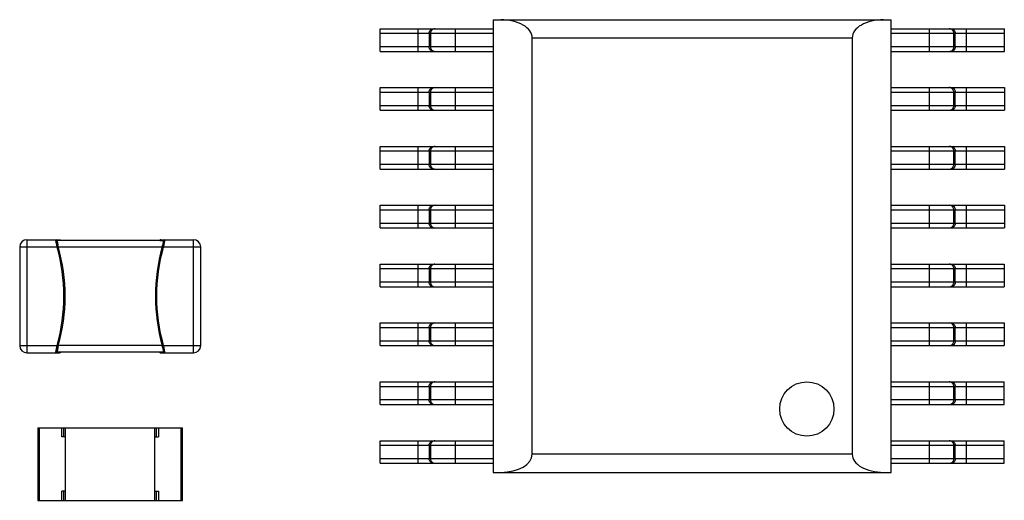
# Model space of a CAD drawing. Header units: inches. Extents: x -15 to 298, y -119 to 14.
# Tile 9 of 18: x 245 to 256, y -45 to -40. Entities that reach past the tile are written whole.
import ezdxf

# ---------------------------------------------------------------- set-up
doc = ezdxf.new("R2010")
doc.units = ezdxf.units.IN
doc.header["$LTSCALE"] = 1.21
doc.header["$MEASUREMENT"] = 0
doc.layers.get('0').update_dxf_attribs({"linetype": 'CONTINUOUS'})

msp = doc.modelspace()

# ---------------------------------------------------------------- linework, layer by layer
at = {"color": 7, "linetype": 'Continuous'}
for p, q in [((250.128, -39.899), (250.128, -44.899)), ((250.128, -39.899), (254.528, -39.899)), ((254.528, -44.899), (254.528, -39.899)), ((248.88, -40.249), (248.88, -39.999)), ((248.88, -39.999), (250.128, -39.999)), ((249.297, -39.999), (249.297, -40.249)), ((249.712, -40.249), (249.712, -39.999)), ((254.528, -39.999), (255.777, -39.999)), ((254.945, -39.999), (254.945, -40.249)), ((255.36, -40.249), (255.36, -39.999)), ((255.777, -40.249), (255.777, -39.999)), ((248.88, -40.049), (250.128, -40.049)), ((249.422, -40.049), (249.422, -40.199)), ((249.438, -40.049), (249.438, -40.199)), ((250.561, -44.699), (250.561, -40.099)), ((250.561, -40.099), (254.095, -40.099)), ((254.095, -40.099), (254.095, -44.699)), ((254.528, -40.049), (255.777, -40.049)), ((255.219, -40.199), (255.219, -40.049)), ((255.235, -40.199), (255.235, -40.049)), ((250.128, -40.199), (248.88, -40.199)), ((255.777, -40.199), (254.528, -40.199)), ((248.88, -40.249), (250.128, -40.249)), ((254.528, -40.249), (255.777, -40.249)), ((248.88, -40.649), (250.128, -40.649)), ((248.88, -40.899), (248.88, -40.649)), ((249.297, -40.649), (249.297, -40.899)), ((249.712, -40.899), (249.712, -40.649)), ((254.528, -40.649), (255.777, -40.649)), ((254.945, -40.649), (254.945, -40.899)), ((255.36, -40.899), (255.36, -40.649)), ((255.777, -40.649), (255.777, -40.899)), ((248.88, -40.699), (250.128, -40.699)), ((249.422, -40.699), (249.422, -40.849)), ((249.438, -40.699), (249.438, -40.849)), ((254.528, -40.699), (255.777, -40.699)), ((255.219, -40.849), (255.219, -40.699)), ((255.235, -40.849), (255.235, -40.699)), ((250.128, -40.849), (248.88, -40.849)), ((248.88, -40.899), (250.128, -40.899)), ((255.777, -40.849), (254.528, -40.849)), ((254.528, -40.899), (255.777, -40.899)), ((248.88, -41.299), (250.128, -41.299)), ((248.88, -41.549), (248.88, -41.299)), ((249.297, -41.299), (249.297, -41.549)), ((249.712, -41.549), (249.712, -41.299)), ((254.528, -41.299), (255.777, -41.299)), ((254.945, -41.299), (254.945, -41.549)), ((255.36, -41.549), (255.36, -41.299)), ((255.777, -41.299), (255.777, -41.549)), ((248.88, -41.349), (250.128, -41.349)), ((249.422, -41.349), (249.422, -41.499)), ((249.438, -41.349), (249.438, -41.499)), ((254.528, -41.349), (255.777, -41.349)), ((255.219, -41.499), (255.219, -41.349)), ((255.235, -41.499), (255.235, -41.349)), ((250.128, -41.499), (248.88, -41.499)), ((248.88, -41.549), (250.128, -41.549)), ((255.777, -41.499), (254.528, -41.499)), ((254.528, -41.549), (255.777, -41.549)), ((248.88, -41.949), (250.128, -41.949)), ((248.88, -42.199), (248.88, -41.949)), ((249.297, -41.949), (249.297, -42.199)), ((249.712, -42.199), (249.712, -41.949)), ((254.528, -41.949), (255.777, -41.949)), ((254.945, -41.949), (254.945, -42.199)), ((255.36, -42.199), (255.36, -41.949)), ((255.777, -41.949), (255.777, -42.199)), ((248.88, -41.999), (250.128, -41.999)), ((249.422, -41.999), (249.422, -42.149)), ((249.438, -41.999), (249.438, -42.149)), ((254.528, -41.999), (255.777, -41.999)), ((255.219, -42.149), (255.219, -41.999)), ((255.235, -42.149), (255.235, -41.999)), ((250.128, -42.149), (248.88, -42.149)), ((248.88, -42.199), (250.128, -42.199)), ((255.777, -42.149), (254.528, -42.149)), ((254.528, -42.199), (255.777, -42.199)), ((244.899, -42.409), (244.899, -43.499)), ((244.899, -42.409), (245.312, -42.409)), ((244.979, -42.329), (244.979, -43.579)), ((244.979, -42.329), (245.34, -42.329)), ((245.3, -42.339), (245.302, -42.329)), ((245.312, -42.409), (245.3, -42.339)), ((245.314, -42.338), (245.302, -42.329)), ((245.302, -42.329), (245.314, -42.338)), ((245.312, -42.34), (245.319, -42.386)), ((245.312, -42.409), (245.324, -42.407)), ((245.313, -42.412), (245.312, -42.409)), ((245.323, -42.41), (245.313, -42.412)), ((245.351, -42.338), (245.314, -42.338)), ((246.484, -42.339), (245.314, -42.339)), ((245.325, -42.409), (246.473, -42.409)), ((245.325, -42.409), (245.325, -42.409)), ((245.352, -42.338), (245.351, -42.338)), ((245.352, -42.338), (245.352, -42.338)), ((245.352, -42.339), (245.352, -42.338)), ((246.446, -42.338), (246.446, -42.339)), ((246.446, -42.339), (246.446, -42.339)), ((246.446, -42.339), (246.448, -42.339)), ((246.448, -42.339), (246.484, -42.338)), ((246.459, -42.329), (246.819, -42.329)), ((246.473, -42.409), (246.473, -42.41)), ((246.486, -42.409), (246.474, -42.407)), ((246.475, -42.41), (246.485, -42.412)), ((246.486, -42.34), (246.479, -42.386)), ((246.497, -42.329), (246.484, -42.338)), ((246.484, -42.338), (246.496, -42.329)), ((246.486, -42.409), (246.485, -42.412)), ((246.499, -42.339), (246.486, -42.409)), ((246.486, -42.409), (246.899, -42.409)), ((246.497, -42.329), (246.499, -42.339)), ((246.819, -43.579), (246.819, -42.329)), ((246.899, -43.499), (246.899, -42.409)), ((248.88, -42.599), (250.128, -42.599)), ((248.88, -42.849), (248.88, -42.599)), ((249.297, -42.599), (249.297, -42.849)), ((249.712, -42.849), (249.712, -42.599)), ((254.528, -42.599), (255.776, -42.599)), ((254.945, -42.599), (254.945, -42.849)), ((255.36, -42.849), (255.36, -42.599)), ((255.776, -42.599), (255.776, -42.849)), ((248.88, -42.649), (250.128, -42.649)), ((249.422, -42.649), (249.422, -42.799)), ((249.438, -42.649), (249.438, -42.799)), ((254.528, -42.649), (255.776, -42.649)), ((255.219, -42.799), (255.219, -42.649)), ((255.235, -42.799), (255.235, -42.649)), ((250.128, -42.799), (248.88, -42.799)), ((248.88, -42.849), (250.128, -42.849)), ((255.776, -42.799), (254.528, -42.799)), ((254.528, -42.849), (255.776, -42.849)), ((248.88, -43.249), (250.128, -43.249)), ((248.88, -43.499), (248.88, -43.249)), ((249.297, -43.249), (249.297, -43.499)), ((249.712, -43.499), (249.712, -43.249)), ((254.528, -43.249), (255.776, -43.249)), ((254.945, -43.249), (254.945, -43.499)), ((255.36, -43.499), (255.36, -43.249)), ((255.776, -43.249), (255.776, -43.499)), ((248.88, -43.299), (250.128, -43.299)), ((249.421, -43.299), (249.421, -43.449)), ((249.438, -43.299), (249.438, -43.449)), ((254.528, -43.299), (255.776, -43.299)), ((255.219, -43.449), (255.219, -43.299)), ((255.235, -43.449), (255.235, -43.299)), ((244.899, -43.499), (245.312, -43.499)), ((245.299, -43.57), (245.312, -43.499)), ((245.312, -43.499), (245.313, -43.496)), ((245.312, -43.499), (245.324, -43.502)), ((245.323, -43.499), (245.313, -43.496)), ((245.325, -43.499), (245.325, -43.499)), ((246.473, -43.499), (245.325, -43.499)), ((246.473, -43.499), (246.473, -43.499)), ((246.486, -43.499), (246.474, -43.502)), ((246.475, -43.499), (246.485, -43.496)), ((246.485, -43.496), (246.486, -43.499)), ((246.486, -43.499), (246.899, -43.499)), ((246.486, -43.499), (246.499, -43.57)), ((250.128, -43.449), (248.88, -43.449)), ((248.88, -43.499), (250.128, -43.499)), ((255.776, -43.449), (254.528, -43.449)), ((254.528, -43.499), (255.776, -43.499)), ((244.979, -43.579), (245.34, -43.579)), ((245.301, -43.579), (245.299, -43.57)), ((245.301, -43.579), (245.314, -43.57)), ((245.314, -43.57), (245.302, -43.579)), ((245.319, -43.523), (245.312, -43.569)), ((245.314, -43.569), (246.484, -43.569)), ((245.314, -43.57), (245.351, -43.57)), ((245.351, -43.57), (245.352, -43.57)), ((245.352, -43.57), (245.352, -43.569)), ((245.352, -43.57), (245.352, -43.571)), ((246.446, -43.569), (246.446, -43.57)), ((246.448, -43.57), (246.446, -43.57)), ((246.446, -43.57), (246.446, -43.571)), ((246.484, -43.57), (246.448, -43.57)), ((246.458, -43.579), (246.819, -43.579)), ((246.479, -43.523), (246.486, -43.569)), ((246.484, -43.57), (246.484, -43.57)), ((246.484, -43.57), (246.496, -43.579)), ((246.497, -43.579), (246.484, -43.57)), ((246.499, -43.57), (246.497, -43.579)), ((248.88, -43.899), (250.128, -43.899)), ((248.88, -44.149), (248.88, -43.899)), ((249.297, -43.899), (249.297, -44.149)), ((249.712, -44.149), (249.712, -43.899)), ((254.528, -43.899), (255.776, -43.899)), ((254.945, -43.899), (254.945, -44.149)), ((255.36, -44.149), (255.36, -43.899)), ((255.776, -44.149), (255.776, -43.899)), ((248.88, -43.949), (250.128, -43.949)), ((249.421, -43.949), (249.421, -44.099)), ((249.438, -43.949), (249.438, -44.099)), ((254.528, -43.949), (255.776, -43.949)), ((255.219, -44.099), (255.219, -43.949)), ((255.235, -44.099), (255.235, -43.949)), ((250.128, -44.099), (248.88, -44.099)), ((248.88, -44.149), (250.128, -44.149)), ((255.776, -44.099), (254.528, -44.099)), ((254.528, -44.149), (255.776, -44.149)), ((245.099, -44.408), (245.099, -45.208)), ((245.099, -44.408), (246.699, -44.408)), ((245.119, -45.208), (245.119, -44.408)), ((245.366, -44.508), (245.366, -44.408)), ((245.386, -44.508), (245.386, -44.408)), ((245.406, -45.208), (245.406, -44.408)), ((246.391, -45.208), (246.391, -44.408)), ((246.412, -44.508), (246.412, -44.408)), ((246.431, -44.408), (246.431, -44.508)), ((246.679, -44.408), (246.679, -45.208)), ((246.699, -45.208), (246.699, -44.408)), ((245.406, -44.508), (245.366, -44.508)), ((245.406, -45.108), (245.406, -44.508)), ((246.391, -44.508), (246.431, -44.508)), ((248.88, -44.549), (250.128, -44.549)), ((248.88, -44.799), (248.88, -44.549)), ((249.297, -44.549), (249.297, -44.799)), ((249.712, -44.799), (249.712, -44.549)), ((254.528, -44.549), (255.776, -44.549)), ((254.945, -44.549), (254.945, -44.799)), ((255.36, -44.799), (255.36, -44.549)), ((255.776, -44.799), (255.776, -44.549)), ((248.88, -44.599), (250.128, -44.599)), ((249.421, -44.599), (249.421, -44.749)), ((249.438, -44.599), (249.438, -44.749)), ((254.095, -44.699), (250.561, -44.699)), ((254.528, -44.599), (255.776, -44.599)), ((255.219, -44.749), (255.219, -44.599)), ((255.235, -44.749), (255.235, -44.599)), ((250.128, -44.749), (248.88, -44.749)), ((248.88, -44.799), (250.128, -44.799)), ((255.776, -44.749), (254.528, -44.749)), ((254.528, -44.799), (255.776, -44.799)), ((250.128, -44.899), (254.528, -44.899)), ((245.406, -45.108), (245.366, -45.108)), ((245.366, -45.208), (245.366, -45.108)), ((245.386, -45.208), (245.386, -45.108)), ((246.391, -45.108), (246.431, -45.108)), ((246.412, -45.208), (246.412, -45.108)), ((246.431, -45.108), (246.431, -45.208)), ((245.099, -45.208), (246.699, -45.208))]:
    msp.add_line(p, q, dxfattribs=at)
for points in [[(245.34, -42.329), (245.344, -42.33), (245.347, -42.332), (245.35, -42.335), (245.352, -42.338)], [(246.459, -42.329), (246.454, -42.33), (246.451, -42.332), (246.448, -42.335), (246.446, -42.338)], [(245.352, -43.571), (245.35, -43.574), (245.347, -43.577), (245.344, -43.579), (245.34, -43.579)], [(246.446, -43.571), (246.448, -43.574), (246.451, -43.577), (246.454, -43.579), (246.458, -43.579)]]:
    msp.add_lwpolyline(points, dxfattribs=at)
msp.add_circle((253.595, -44.199), 0.3, dxfattribs=at)
for centre, radius, start, end in [((255.169, -40.699), 0.0499, 72.0808, 89.9427), ((255.169, -40.849), 0.0499, 270.0538, 287.9157), ((255.169, -41.349), 0.0499, 72.0808, 89.9427), ((255.169, -41.499), 0.0499, 270.0538, 287.9157), ((255.169, -41.999), 0.0499, 72.0808, 89.9427), ((255.169, -42.149), 0.0499, 270.0538, 287.9157), ((244.979, -42.409), 0.08, 89.9983, 179.9983), ((243.401, -42.954), 1.987, 344.1695, 15.827), ((245.963, -42.23), 0.663, 193.5399, 195.4173), ((245.668, -42.312), 0.356, 195.3762, 195.6756), ((245.679, -42.309), 0.367, 195.6652, 195.8106), ((243.401, -42.954), 2, 344.1921, 15.8045), ((248.398, -42.954), 2, 164.1921, 195.8045), ((248.397, -42.954), 1.987, 164.1695, 195.827), ((246.127, -42.311), 0.36, 344.1774, 344.6224), ((245.835, -42.23), 0.663, 344.5793, 346.4567), ((246.819, -42.409), 0.08, 359.9983, 89.9983), ((255.169, -42.649), 0.0499, 72.0808, 89.9427), ((255.169, -42.799), 0.0499, 270.0538, 287.9157), ((255.169, -43.299), 0.0499, 72.0808, 89.9427), ((244.979, -43.499), 0.08, 179.9983, 269.9983), ((245.963, -43.678), 0.662, 164.5783, 166.4574), ((245.668, -43.597), 0.357, 164.3205, 164.6204), ((245.677, -43.599), 0.366, 164.1852, 164.3303), ((246.119, -43.599), 0.368, 15.6652, 15.8106), ((246.13, -43.596), 0.356, 15.3762, 15.6756), ((245.817, -43.683), 0.681, 13.565, 15.3923), ((246.819, -43.499), 0.08, 269.9983, 359.9983), ((255.169, -43.449), 0.0499, 270.0538, 287.9157), ((255.169, -43.949), 0.0499, 72.0808, 89.9427), ((255.169, -44.099), 0.0499, 270.0538, 287.9157)]:
    msp.add_arc(centre, radius, start, end, dxfattribs=at)
for centre, start_param, end_param in [((250.215, -40.099), 6.283185, 7.853982), ((254.442, -40.099), 1.570796, 3.141593), ((250.215, -44.699), -1.570796, 0), ((254.442, -44.699), -3.141593, -1.570796)]:
    msp.add_ellipse(centre, major_axis=(0.346, 0), ratio=0.57735, start_param=start_param, end_param=end_param, dxfattribs=at)
for points, knots in [([(249.422, -40.049), (249.422, -40.043), (249.424, -40.029), (249.435, -40.013), (249.452, -40.002), (249.465, -39.999), (249.471, -39.999)], [0, 0, 0, 0, 0.250471, 0.500623, 0.750409, 1, 1, 1, 1]), ([(249.488, -39.999), (249.481, -39.999), (249.468, -40.002), (249.451, -40.013), (249.44, -40.029), (249.438, -40.043), (249.438, -40.049)], [0, 0, 0, 0, 0.249591, 0.499377, 0.749529, 1, 1, 1, 1]), ([(255.219, -40.049), (255.219, -40.043), (255.217, -40.03), (255.205, -40.013), (255.189, -40.002), (255.176, -39.999), (255.169, -39.999)], [0, 0, 0, 0, 0.250447, 0.500623, 0.750434, 1, 1, 1, 1]), ([(255.185, -39.999), (255.192, -39.999), (255.205, -40.002), (255.222, -40.013), (255.233, -40.03), (255.235, -40.043), (255.235, -40.049)], [0, 0, 0, 0, 0.249566, 0.499377, 0.749553, 1, 1, 1, 1]), ([(249.471, -40.249), (249.465, -40.249), (249.452, -40.247), (249.435, -40.235), (249.424, -40.219), (249.422, -40.206), (249.422, -40.199)], [0, 0, 0, 0, 0.249591, 0.499377, 0.749529, 1, 1, 1, 1]), ([(249.438, -40.199), (249.438, -40.206), (249.44, -40.219), (249.451, -40.235), (249.468, -40.247), (249.481, -40.249), (249.488, -40.249)], [0, 0, 0, 0, 0.250471, 0.500623, 0.750409, 1, 1, 1, 1]), ([(255.169, -40.249), (255.176, -40.249), (255.189, -40.247), (255.205, -40.236), (255.217, -40.219), (255.219, -40.206), (255.219, -40.199)], [0, 0, 0, 0, 0.249566, 0.499377, 0.749553, 1, 1, 1, 1]), ([(255.235, -40.199), (255.235, -40.206), (255.233, -40.219), (255.222, -40.236), (255.205, -40.247), (255.192, -40.249), (255.185, -40.249)], [0, 0, 0, 0, 0.250447, 0.500623, 0.750434, 1, 1, 1, 1]), ([(249.422, -40.699), (249.422, -40.693), (249.424, -40.679), (249.435, -40.663), (249.452, -40.652), (249.465, -40.649), (249.471, -40.649)], [0, 0, 0, 0, 0.250471, 0.500623, 0.750409, 1, 1, 1, 1]), ([(249.488, -40.649), (249.481, -40.649), (249.468, -40.652), (249.451, -40.663), (249.44, -40.679), (249.438, -40.693), (249.438, -40.699)], [0, 0, 0, 0, 0.249591, 0.499377, 0.749529, 1, 1, 1, 1]), ([(255.185, -40.649), (255.192, -40.649), (255.205, -40.652), (255.222, -40.663), (255.233, -40.68), (255.235, -40.693), (255.235, -40.699)], [0, 0, 0, 0, 0.249566, 0.499377, 0.749553, 1, 1, 1, 1]), ([(255.219, -40.699), (255.219, -40.694), (255.217, -40.684), (255.21, -40.669), (255.199, -40.658), (255.19, -40.653), (255.185, -40.652)], [0, 0, 0, 0, 0.25036, 0.500515, 0.750406, 1, 1, 1, 1]), ([(249.471, -40.899), (249.465, -40.899), (249.452, -40.897), (249.435, -40.885), (249.424, -40.869), (249.422, -40.856), (249.422, -40.849)], [0, 0, 0, 0, 0.249591, 0.499377, 0.749529, 1, 1, 1, 1]), ([(249.438, -40.849), (249.438, -40.856), (249.44, -40.869), (249.451, -40.885), (249.468, -40.897), (249.481, -40.899), (249.488, -40.899)], [0, 0, 0, 0, 0.250471, 0.500623, 0.750409, 1, 1, 1, 1]), ([(255.235, -40.849), (255.235, -40.856), (255.233, -40.869), (255.222, -40.886), (255.205, -40.897), (255.192, -40.899), (255.185, -40.899)], [0, 0, 0, 0, 0.250447, 0.500623, 0.750434, 1, 1, 1, 1]), ([(255.185, -40.897), (255.19, -40.895), (255.199, -40.89), (255.21, -40.879), (255.217, -40.865), (255.219, -40.855), (255.219, -40.849)], [0, 0, 0, 0, 0.249594, 0.499485, 0.74964, 1, 1, 1, 1]), ([(249.422, -41.349), (249.422, -41.343), (249.424, -41.329), (249.435, -41.313), (249.452, -41.302), (249.465, -41.299), (249.471, -41.299)], [0, 0, 0, 0, 0.250471, 0.500623, 0.750409, 1, 1, 1, 1]), ([(249.488, -41.299), (249.481, -41.299), (249.468, -41.302), (249.451, -41.313), (249.44, -41.329), (249.438, -41.343), (249.438, -41.349)], [0, 0, 0, 0, 0.249591, 0.499377, 0.749529, 1, 1, 1, 1]), ([(255.185, -41.299), (255.192, -41.299), (255.205, -41.302), (255.222, -41.313), (255.233, -41.33), (255.235, -41.343), (255.235, -41.349)], [0, 0, 0, 0, 0.249566, 0.499377, 0.749553, 1, 1, 1, 1]), ([(255.219, -41.349), (255.219, -41.344), (255.217, -41.334), (255.21, -41.319), (255.199, -41.308), (255.19, -41.303), (255.185, -41.302)], [0, 0, 0, 0, 0.25036, 0.500515, 0.750406, 1, 1, 1, 1]), ([(249.471, -41.549), (249.465, -41.549), (249.452, -41.547), (249.435, -41.535), (249.424, -41.519), (249.422, -41.506), (249.422, -41.499)], [0, 0, 0, 0, 0.249591, 0.499377, 0.749529, 1, 1, 1, 1]), ([(249.438, -41.499), (249.438, -41.506), (249.44, -41.519), (249.451, -41.535), (249.468, -41.547), (249.481, -41.549), (249.488, -41.549)], [0, 0, 0, 0, 0.250471, 0.500623, 0.750409, 1, 1, 1, 1]), ([(255.235, -41.499), (255.235, -41.506), (255.233, -41.519), (255.222, -41.536), (255.205, -41.547), (255.192, -41.549), (255.185, -41.549)], [0, 0, 0, 0, 0.250447, 0.500623, 0.750434, 1, 1, 1, 1]), ([(255.185, -41.547), (255.19, -41.545), (255.199, -41.54), (255.21, -41.529), (255.217, -41.515), (255.219, -41.505), (255.219, -41.499)], [0, 0, 0, 0, 0.249594, 0.499485, 0.74964, 1, 1, 1, 1]), ([(249.422, -41.999), (249.422, -41.993), (249.424, -41.979), (249.435, -41.963), (249.452, -41.952), (249.465, -41.949), (249.471, -41.949)], [0, 0, 0, 0, 0.250471, 0.500623, 0.750409, 1, 1, 1, 1]), ([(249.488, -41.949), (249.481, -41.949), (249.468, -41.952), (249.451, -41.963), (249.44, -41.979), (249.438, -41.993), (249.438, -41.999)], [0, 0, 0, 0, 0.249591, 0.499377, 0.749529, 1, 1, 1, 1]), ([(255.185, -41.949), (255.192, -41.949), (255.205, -41.952), (255.222, -41.963), (255.233, -41.98), (255.235, -41.993), (255.235, -41.999)], [0, 0, 0, 0, 0.249566, 0.499377, 0.749553, 1, 1, 1, 1]), ([(255.219, -41.999), (255.219, -41.994), (255.217, -41.984), (255.21, -41.969), (255.199, -41.958), (255.19, -41.953), (255.185, -41.952)], [0, 0, 0, 0, 0.25036, 0.500515, 0.750406, 1, 1, 1, 1]), ([(249.471, -42.199), (249.465, -42.199), (249.452, -42.197), (249.435, -42.185), (249.424, -42.169), (249.422, -42.156), (249.422, -42.149)], [0, 0, 0, 0, 0.249591, 0.499377, 0.749529, 1, 1, 1, 1]), ([(249.438, -42.149), (249.438, -42.156), (249.44, -42.169), (249.451, -42.185), (249.468, -42.197), (249.481, -42.199), (249.488, -42.199)], [0, 0, 0, 0, 0.250471, 0.500623, 0.750409, 1, 1, 1, 1]), ([(255.235, -42.149), (255.235, -42.156), (255.233, -42.169), (255.222, -42.186), (255.205, -42.197), (255.192, -42.199), (255.185, -42.199)], [0, 0, 0, 0, 0.250447, 0.500623, 0.750434, 1, 1, 1, 1]), ([(255.185, -42.197), (255.19, -42.195), (255.199, -42.19), (255.21, -42.179), (255.217, -42.165), (255.219, -42.155), (255.219, -42.149)], [0, 0, 0, 0, 0.249594, 0.499485, 0.74964, 1, 1, 1, 1]), ([(245.319, -42.386), (245.318, -42.382), (245.317, -42.376), (245.315, -42.367), (245.313, -42.359), (245.313, -42.353), (245.312, -42.349), (245.312, -42.347), (245.312, -42.345), (245.312, -42.343), (245.313, -42.341), (245.313, -42.34), (245.314, -42.339), (245.314, -42.339), (245.314, -42.339)], [0, 0, 0, 0, 0.206962, 0.398009, 0.568133, 0.713062, 0.774878, 0.829106, 0.875484, 0.913889, 0.944453, 0.967683, 0.985058, 1, 1, 1, 1]), ([(245.313, -42.339), (245.313, -42.339), (245.312, -42.339), (245.312, -42.34), (245.312, -42.34)], [0, 0, 0, 0, 0.224455, 1, 1, 1, 1]), ([(245.314, -42.338), (245.313, -42.338), (245.313, -42.338), (245.313, -42.339), (245.313, -42.339)], [0, 0, 0, 0, 0.23943, 1, 1, 1, 1]), ([(245.325, -42.409), (245.325, -42.409), (245.324, -42.41), (245.324, -42.41), (245.323, -42.41)], [0, 0, 0, 0, 0.174552, 1, 1, 1, 1]), ([(246.473, -42.41), (246.473, -42.41), (246.474, -42.41), (246.474, -42.41), (246.475, -42.41)], [0, 0, 0, 0, 0.174551, 1, 1, 1, 1]), ([(246.484, -42.339), (246.484, -42.339), (246.485, -42.34), (246.485, -42.34), (246.486, -42.341), (246.486, -42.343), (246.486, -42.345), (246.486, -42.347), (246.486, -42.349), (246.485, -42.354), (246.485, -42.359), (246.483, -42.367), (246.481, -42.376), (246.48, -42.382), (246.479, -42.386)], [0, 0, 0, 0, 0.014941, 0.032317, 0.055548, 0.086113, 0.124519, 0.170899, 0.225127, 0.286943, 0.431871, 0.601994, 0.793038, 1, 1, 1, 1]), ([(246.485, -42.338), (246.485, -42.338), (246.485, -42.339), (246.485, -42.339), (246.485, -42.339)], [0, 0, 0, 0, 0.725215, 1, 1, 1, 1]), ([(246.485, -42.339), (246.486, -42.339), (246.486, -42.339), (246.486, -42.34), (246.486, -42.34)], [0, 0, 0, 0, 0.222208, 1, 1, 1, 1]), ([(249.422, -42.649), (249.422, -42.643), (249.424, -42.629), (249.435, -42.613), (249.452, -42.602), (249.465, -42.599), (249.471, -42.599)], [0, 0, 0, 0, 0.250471, 0.500623, 0.750409, 1, 1, 1, 1]), ([(249.487, -42.599), (249.481, -42.599), (249.468, -42.602), (249.451, -42.613), (249.44, -42.629), (249.438, -42.643), (249.438, -42.649)], [0, 0, 0, 0, 0.249591, 0.499377, 0.749529, 1, 1, 1, 1]), ([(255.185, -42.599), (255.192, -42.599), (255.205, -42.602), (255.222, -42.613), (255.233, -42.63), (255.235, -42.643), (255.235, -42.649)], [0, 0, 0, 0, 0.249566, 0.499377, 0.749553, 1, 1, 1, 1]), ([(255.219, -42.649), (255.219, -42.644), (255.217, -42.634), (255.21, -42.619), (255.199, -42.608), (255.19, -42.603), (255.185, -42.602)], [0, 0, 0, 0, 0.25036, 0.500515, 0.750406, 1, 1, 1, 1]), ([(249.471, -42.849), (249.465, -42.849), (249.452, -42.847), (249.435, -42.835), (249.424, -42.819), (249.422, -42.806), (249.422, -42.799)], [0, 0, 0, 0, 0.249591, 0.499377, 0.749529, 1, 1, 1, 1]), ([(249.438, -42.799), (249.438, -42.806), (249.44, -42.819), (249.451, -42.835), (249.468, -42.847), (249.481, -42.849), (249.487, -42.849)], [0, 0, 0, 0, 0.250471, 0.500623, 0.750409, 1, 1, 1, 1]), ([(255.235, -42.799), (255.235, -42.806), (255.233, -42.819), (255.222, -42.836), (255.205, -42.847), (255.192, -42.849), (255.185, -42.849)], [0, 0, 0, 0, 0.250447, 0.500623, 0.750434, 1, 1, 1, 1]), ([(255.185, -42.847), (255.19, -42.845), (255.199, -42.84), (255.21, -42.829), (255.217, -42.815), (255.219, -42.805), (255.219, -42.799)], [0, 0, 0, 0, 0.249594, 0.499485, 0.74964, 1, 1, 1, 1]), ([(249.421, -43.299), (249.421, -43.293), (249.424, -43.279), (249.435, -43.263), (249.452, -43.252), (249.465, -43.249), (249.471, -43.249)], [0, 0, 0, 0, 0.250471, 0.500623, 0.750409, 1, 1, 1, 1]), ([(249.487, -43.249), (249.481, -43.249), (249.468, -43.252), (249.451, -43.263), (249.44, -43.279), (249.438, -43.293), (249.438, -43.299)], [0, 0, 0, 0, 0.249591, 0.499377, 0.749529, 1, 1, 1, 1]), ([(255.185, -43.249), (255.192, -43.249), (255.205, -43.252), (255.222, -43.263), (255.233, -43.28), (255.235, -43.293), (255.235, -43.299)], [0, 0, 0, 0, 0.249566, 0.499377, 0.749553, 1, 1, 1, 1]), ([(255.219, -43.299), (255.219, -43.294), (255.217, -43.284), (255.21, -43.269), (255.199, -43.258), (255.189, -43.253), (255.185, -43.252)], [0, 0, 0, 0, 0.25036, 0.500515, 0.750406, 1, 1, 1, 1]), ([(245.325, -43.499), (245.325, -43.499), (245.324, -43.499), (245.324, -43.499), (245.323, -43.499)], [0, 0, 0, 0, 0.174551, 1, 1, 1, 1]), ([(246.473, -43.499), (246.473, -43.499), (246.474, -43.499), (246.474, -43.499), (246.475, -43.499)], [0, 0, 0, 0, 0.174552, 1, 1, 1, 1]), ([(249.471, -43.499), (249.465, -43.499), (249.452, -43.497), (249.435, -43.485), (249.424, -43.469), (249.421, -43.456), (249.421, -43.449)], [0, 0, 0, 0, 0.249591, 0.499377, 0.749529, 1, 1, 1, 1]), ([(249.438, -43.449), (249.438, -43.456), (249.44, -43.469), (249.451, -43.485), (249.468, -43.497), (249.481, -43.499), (249.487, -43.499)], [0, 0, 0, 0, 0.250471, 0.500623, 0.750409, 1, 1, 1, 1]), ([(255.235, -43.449), (255.235, -43.456), (255.233, -43.469), (255.222, -43.486), (255.205, -43.497), (255.192, -43.499), (255.185, -43.499)], [0, 0, 0, 0, 0.250447, 0.500623, 0.750434, 1, 1, 1, 1]), ([(255.185, -43.497), (255.189, -43.495), (255.199, -43.49), (255.21, -43.479), (255.217, -43.465), (255.219, -43.455), (255.219, -43.449)], [0, 0, 0, 0, 0.249594, 0.499485, 0.74964, 1, 1, 1, 1]), ([(245.314, -43.569), (245.314, -43.569), (245.314, -43.569), (245.313, -43.568), (245.313, -43.567), (245.312, -43.566), (245.312, -43.564), (245.312, -43.562), (245.312, -43.559), (245.313, -43.555), (245.313, -43.549), (245.315, -43.541), (245.317, -43.532), (245.318, -43.526), (245.319, -43.523)], [0, 0, 0, 0, 0.014941, 0.032316, 0.055547, 0.086113, 0.124519, 0.170899, 0.225127, 0.286944, 0.431873, 0.601996, 0.79304, 1, 1, 1, 1]), ([(245.312, -43.569), (245.312, -43.569), (245.312, -43.569), (245.313, -43.569), (245.313, -43.57)], [0, 0, 0, 0, 0.278431, 1, 1, 1, 1]), ([(245.313, -43.57), (245.313, -43.57), (245.313, -43.57), (245.313, -43.57), (245.314, -43.57)], [0, 0, 0, 0, 0.275727, 1, 1, 1, 1]), ([(246.479, -43.523), (246.48, -43.526), (246.481, -43.532), (246.483, -43.541), (246.485, -43.549), (246.485, -43.555), (246.486, -43.559), (246.486, -43.562), (246.486, -43.564), (246.486, -43.566), (246.486, -43.567), (246.485, -43.568), (246.485, -43.569), (246.484, -43.569), (246.484, -43.569)], [0, 0, 0, 0, 0.206961, 0.398007, 0.568132, 0.713061, 0.774878, 0.829105, 0.875484, 0.91389, 0.944454, 0.967683, 0.985059, 1, 1, 1, 1]), ([(246.486, -43.569), (246.486, -43.569), (246.486, -43.569), (246.486, -43.57), (246.485, -43.57)], [0, 0, 0, 0, 0.280159, 1, 1, 1, 1]), ([(246.485, -43.57), (246.485, -43.57), (246.485, -43.57), (246.485, -43.57), (246.485, -43.57)], [0, 0, 0, 0, 0.274753, 1, 1, 1, 1]), ([(249.421, -43.949), (249.421, -43.943), (249.424, -43.929), (249.435, -43.913), (249.452, -43.902), (249.465, -43.899), (249.471, -43.899)], [0, 0, 0, 0, 0.250471, 0.500623, 0.750409, 1, 1, 1, 1]), ([(249.487, -43.899), (249.481, -43.899), (249.468, -43.902), (249.451, -43.913), (249.44, -43.929), (249.438, -43.943), (249.438, -43.949)], [0, 0, 0, 0, 0.249591, 0.499377, 0.749529, 1, 1, 1, 1]), ([(255.185, -43.899), (255.192, -43.899), (255.205, -43.902), (255.222, -43.913), (255.233, -43.93), (255.235, -43.943), (255.235, -43.949)], [0, 0, 0, 0, 0.249566, 0.499377, 0.749553, 1, 1, 1, 1]), ([(255.219, -43.949), (255.219, -43.944), (255.217, -43.934), (255.21, -43.919), (255.199, -43.908), (255.189, -43.903), (255.185, -43.902)], [0, 0, 0, 0, 0.25036, 0.500515, 0.750406, 1, 1, 1, 1]), ([(249.471, -44.149), (249.465, -44.149), (249.452, -44.147), (249.435, -44.135), (249.424, -44.119), (249.421, -44.106), (249.421, -44.099)], [0, 0, 0, 0, 0.249591, 0.499377, 0.749529, 1, 1, 1, 1]), ([(249.438, -44.099), (249.438, -44.106), (249.44, -44.119), (249.451, -44.135), (249.468, -44.147), (249.481, -44.149), (249.487, -44.149)], [0, 0, 0, 0, 0.250471, 0.500623, 0.750409, 1, 1, 1, 1]), ([(255.235, -44.099), (255.235, -44.106), (255.233, -44.119), (255.222, -44.136), (255.205, -44.147), (255.192, -44.149), (255.185, -44.149)], [0, 0, 0, 0, 0.250447, 0.500623, 0.750434, 1, 1, 1, 1]), ([(255.185, -44.147), (255.189, -44.145), (255.199, -44.14), (255.21, -44.129), (255.217, -44.115), (255.219, -44.105), (255.219, -44.099)], [0, 0, 0, 0, 0.249594, 0.499485, 0.74964, 1, 1, 1, 1]), ([(249.421, -44.599), (249.421, -44.593), (249.424, -44.579), (249.435, -44.563), (249.452, -44.552), (249.465, -44.549), (249.471, -44.549)], [0, 0, 0, 0, 0.250471, 0.500623, 0.750409, 1, 1, 1, 1]), ([(249.487, -44.549), (249.481, -44.549), (249.468, -44.552), (249.451, -44.563), (249.44, -44.579), (249.438, -44.593), (249.438, -44.599)], [0, 0, 0, 0, 0.249591, 0.499377, 0.749529, 1, 1, 1, 1]), ([(255.219, -44.599), (255.219, -44.593), (255.216, -44.58), (255.205, -44.563), (255.189, -44.552), (255.176, -44.549), (255.169, -44.549)], [0, 0, 0, 0, 0.250447, 0.500623, 0.750434, 1, 1, 1, 1]), ([(255.185, -44.549), (255.192, -44.549), (255.205, -44.552), (255.221, -44.563), (255.233, -44.58), (255.235, -44.593), (255.235, -44.599)], [0, 0, 0, 0, 0.249566, 0.499377, 0.749553, 1, 1, 1, 1]), ([(249.471, -44.799), (249.465, -44.799), (249.452, -44.797), (249.435, -44.785), (249.424, -44.769), (249.421, -44.756), (249.421, -44.749)], [0, 0, 0, 0, 0.249591, 0.499377, 0.749529, 1, 1, 1, 1]), ([(249.438, -44.749), (249.438, -44.756), (249.44, -44.769), (249.451, -44.785), (249.468, -44.797), (249.481, -44.799), (249.487, -44.799)], [0, 0, 0, 0, 0.250471, 0.500623, 0.750409, 1, 1, 1, 1]), ([(255.169, -44.799), (255.176, -44.799), (255.189, -44.797), (255.205, -44.786), (255.216, -44.769), (255.219, -44.756), (255.219, -44.749)], [0, 0, 0, 0, 0.249566, 0.499377, 0.749553, 1, 1, 1, 1]), ([(255.235, -44.749), (255.235, -44.756), (255.233, -44.769), (255.221, -44.786), (255.205, -44.797), (255.192, -44.799), (255.185, -44.799)], [0, 0, 0, 0, 0.250447, 0.500623, 0.750434, 1, 1, 1, 1])]:
    msp.add_open_spline(points, degree=3, knots=knots, dxfattribs=at)
for points in [[(245.314, -42.338), (245.314, -42.338), (245.314, -42.338), (245.314, -42.338)], [(246.484, -42.338), (246.484, -42.338), (246.485, -42.338), (246.485, -42.338)], [(245.314, -43.57), (245.314, -43.57), (245.314, -43.57), (245.314, -43.57)], [(246.485, -43.57), (246.484, -43.57), (246.484, -43.57), (246.484, -43.57)]]:
    msp.add_open_spline(points, degree=3, dxfattribs=at)

doc.saveas('drawing.dxf')
